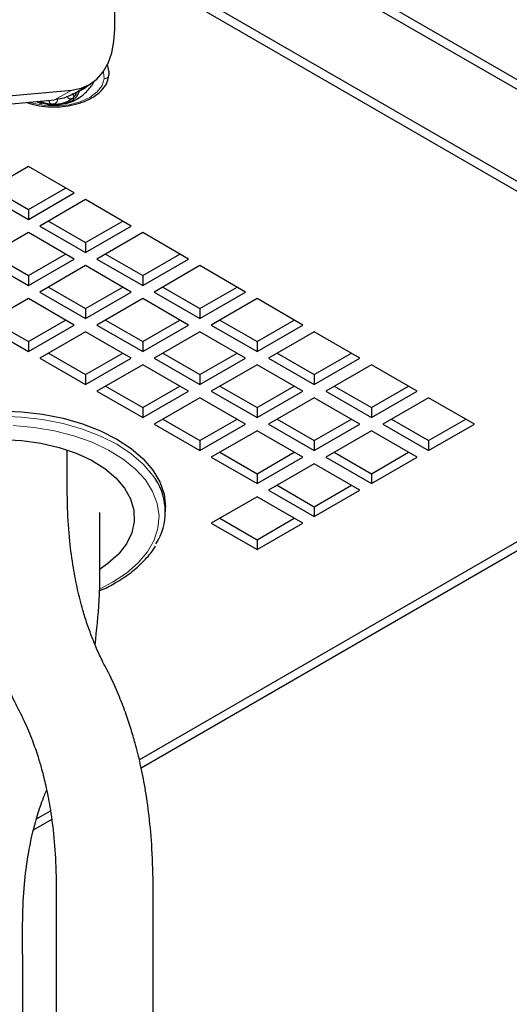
# Model space of a CAD drawing. Header units: millimetres. Extents: x 5 to 418, y 2 to 292.
# Tile 19 of 32: x 367 to 379, y 103 to 127. Entities that reach past the tile are written whole.
import ezdxf

# ---------------------------------------------------------------- set-up
doc = ezdxf.new("R2010")
doc.units = ezdxf.units.MM

msp = doc.modelspace()

# ---------------------------------------------------------------- linework, layer by layer
at = {"color": 7, "linetype": 'Continuous', "lineweight": 25}
for p, q in [((387.5503, 121.0543), (365.63, 133.7086)), ((387.3382, 120.9318), (365.4179, 133.5861)), ((369.6181, 126.9122), (369.6181, 130.0672)), ((386.3624, 119.2253), (371.5131, 127.7976)), ((386.3624, 118.9804), (371.5131, 127.5526)), ((365.3755, 125.1186), (368.5574, 125.4031)), ((368.5724, 125.2938), (368.9967, 125.5387)), ((368.7349, 125.3876), (368.7341, 125.3614)), ((364.9512, 124.8737), (368.1332, 125.1582)), ((367.4826, 123.5114), (366.3513, 122.8583)), ((368.614, 122.8583), (367.4826, 123.5114)), ((366.5634, 122.9808), (367.4826, 122.4501)), ((367.4826, 122.4501), (368.4018, 122.9808)), ((366.3513, 122.8583), (367.4826, 122.2052)), ((367.4826, 122.2052), (368.614, 122.8583)), ((368.8969, 122.695), (367.7655, 122.0419)), ((370.0282, 122.0419), (368.8969, 122.695)), ((367.4826, 122.4501), (367.4826, 122.2052)), ((367.7655, 122.0419), (368.8969, 121.3888)), ((367.9777, 122.1644), (368.8969, 121.6337)), ((368.8969, 121.6337), (369.8161, 122.1644)), ((368.8969, 121.3888), (370.0282, 122.0419)), ((367.4826, 121.8786), (366.3513, 121.2255)), ((368.614, 121.2255), (367.4826, 121.8786)), ((370.3111, 121.8786), (369.1797, 121.2255)), ((371.4424, 121.2255), (370.3111, 121.8786)), ((368.8969, 121.6337), (368.8969, 121.3888)), ((366.3513, 121.2255), (367.4826, 120.5724)), ((366.5634, 121.348), (367.4826, 120.8173)), ((367.4826, 120.8173), (368.4018, 121.348)), ((367.4826, 120.5724), (368.614, 121.2255)), ((369.1797, 121.2255), (370.3111, 120.5724)), ((369.3919, 121.348), (370.3111, 120.8173)), ((370.3111, 120.8173), (371.2303, 121.348)), ((370.3111, 120.5724), (371.4424, 121.2255)), ((368.8969, 121.0622), (367.7655, 120.4091)), ((370.0282, 120.4091), (368.8969, 121.0622)), ((371.7253, 121.0622), (370.5939, 120.4091)), ((372.8567, 120.4091), (371.7253, 121.0622)), ((367.4826, 120.8173), (367.4826, 120.5724)), ((370.3111, 120.8173), (370.3111, 120.5724)), ((367.9777, 120.5316), (368.8969, 120.0009)), ((368.8969, 120.0009), (369.8161, 120.5316)), ((370.8061, 120.5316), (371.7253, 120.0009)), ((371.7253, 120.0009), (372.6445, 120.5316)), ((367.7655, 120.4091), (368.8969, 119.7559)), ((368.8969, 119.7559), (370.0282, 120.4091)), ((370.5939, 120.4091), (371.7253, 119.7559)), ((371.7253, 119.7559), (372.8567, 120.4091)), ((367.4826, 120.2458), (366.3513, 119.5927)), ((368.614, 119.5927), (367.4826, 120.2458)), ((370.3111, 120.2458), (369.1797, 119.5927)), ((371.4424, 119.5927), (370.3111, 120.2458)), ((373.1395, 120.2458), (372.0081, 119.5927)), ((374.2709, 119.5927), (373.1395, 120.2458)), ((368.8969, 120.0009), (368.8969, 119.7559)), ((371.7253, 120.0009), (371.7253, 119.7559)), ((366.3513, 119.5927), (367.4826, 118.9395)), ((366.5634, 119.7151), (367.4826, 119.1845)), ((367.4826, 119.1845), (368.4018, 119.7151)), ((367.4826, 118.9395), (368.614, 119.5927)), ((369.1797, 119.5927), (370.3111, 118.9395)), ((369.3919, 119.7151), (370.3111, 119.1845)), ((370.3111, 119.1845), (371.2303, 119.7151)), ((370.3111, 118.9395), (371.4424, 119.5927)), ((372.0081, 119.5927), (373.1395, 118.9395)), ((372.2203, 119.7151), (373.1395, 119.1845)), ((373.1395, 119.1845), (374.0587, 119.7151)), ((373.1395, 118.9395), (374.2709, 119.5927)), ((368.8969, 119.4294), (367.7655, 118.7763)), ((370.0282, 118.7763), (368.8969, 119.4294)), ((371.7253, 119.4294), (370.5939, 118.7763)), ((372.8567, 118.7763), (371.7253, 119.4294)), ((374.5537, 119.4294), (373.4223, 118.7763)), ((375.6851, 118.7763), (374.5537, 119.4294)), ((367.4826, 119.1845), (367.4826, 118.9395)), ((370.3111, 119.1845), (370.3111, 118.9395)), ((373.1395, 119.1845), (373.1395, 118.9395)), ((367.9777, 118.8987), (368.8969, 118.3681)), ((368.8969, 118.3681), (369.8161, 118.8987)), ((370.8061, 118.8987), (371.7253, 118.3681)), ((371.7253, 118.3681), (372.6445, 118.8987)), ((373.6345, 118.8987), (374.5537, 118.3681)), ((374.5537, 118.3681), (375.4729, 118.8987)), ((367.7655, 118.7763), (368.8969, 118.1231)), ((368.8969, 118.1231), (370.0282, 118.7763)), ((370.3111, 118.613), (369.1797, 117.9598)), ((370.2709, 108.6461), (387.7553, 118.7396)), ((371.4424, 117.9598), (370.3111, 118.613)), ((370.5939, 118.7763), (371.7253, 118.1231)), ((371.7253, 118.1231), (372.8567, 118.7763)), ((373.1395, 118.613), (372.0081, 117.9598)), ((374.2709, 117.9598), (373.1395, 118.613)), ((373.4223, 118.7763), (374.5537, 118.1231)), ((374.5537, 118.1231), (375.6851, 118.7763)), ((375.9679, 118.613), (374.8366, 117.9598)), ((377.0993, 117.9598), (375.9679, 118.613)), ((368.8969, 118.3681), (368.8969, 118.1231)), ((371.7253, 118.3681), (371.7253, 118.1231)), ((374.5537, 118.3681), (374.5537, 118.1231)), ((369.3919, 118.0823), (370.3111, 117.5517)), ((370.2255, 108.8483), (386.3624, 118.1639)), ((370.3111, 117.5517), (371.2303, 118.0823)), ((372.2203, 118.0823), (373.1395, 117.5517)), ((373.1395, 117.5517), (374.0587, 118.0823)), ((375.0487, 118.0823), (375.9679, 117.5517)), ((375.9679, 117.5517), (376.8871, 118.0823)), ((369.1797, 117.9598), (370.3111, 117.3067)), ((370.3111, 117.3067), (371.4424, 117.9598)), ((372.0081, 117.9598), (373.1395, 117.3067)), ((373.1395, 117.3067), (374.2709, 117.9598)), ((374.8366, 117.9598), (375.9679, 117.3067)), ((375.9679, 117.3067), (377.0993, 117.9598)), ((371.7253, 117.7966), (370.5939, 117.1434)), ((372.8567, 117.1434), (371.7253, 117.7966)), ((374.5537, 117.7966), (373.4223, 117.1434)), ((375.6851, 117.1434), (374.5537, 117.7966)), ((377.3821, 117.7966), (376.2508, 117.1434)), ((378.5135, 117.1434), (377.3821, 117.7966)), ((370.3111, 117.5517), (370.3111, 117.3067)), ((373.1395, 117.5517), (373.1395, 117.3067)), ((375.9679, 117.5517), (375.9679, 117.3067)), ((370.5939, 117.1434), (371.7253, 116.4903)), ((370.8061, 117.2659), (371.7253, 116.7353)), ((371.7253, 116.7353), (372.6445, 117.2659)), ((371.7253, 116.4903), (372.8567, 117.1434)), ((373.4223, 117.1434), (374.5537, 116.4903)), ((373.6345, 117.2659), (374.5537, 116.7353)), ((374.5537, 116.7353), (375.4729, 117.2659)), ((374.5537, 116.4903), (375.6851, 117.1434)), ((376.2508, 117.1434), (377.3821, 116.4903)), ((376.4629, 117.2659), (377.3821, 116.7353)), ((377.3821, 116.7353), (378.3013, 117.2659)), ((377.3821, 116.4903), (378.5135, 117.1434)), ((373.1395, 116.9802), (372.0081, 116.327)), ((374.2709, 116.327), (373.1395, 116.9802)), ((375.9679, 116.9802), (374.8366, 116.327)), ((377.0993, 116.327), (375.9679, 116.9802)), ((371.7253, 116.7353), (371.7253, 116.4903)), ((374.5537, 116.7353), (374.5537, 116.4903)), ((377.3821, 116.7353), (377.3821, 116.4903)), ((372.2203, 116.4495), (373.1395, 115.9189)), ((373.1395, 115.9189), (374.0587, 116.4495)), ((375.0487, 116.4495), (375.9679, 115.9189)), ((375.9679, 115.9189), (376.8871, 116.4495)), ((372.0081, 116.327), (373.1395, 115.6739)), ((373.1395, 115.6739), (374.2709, 116.327)), ((374.5537, 116.1637), (373.4223, 115.5106)), ((375.6851, 115.5106), (374.5537, 116.1637)), ((374.8366, 116.327), (375.9679, 115.6739)), ((375.9679, 115.6739), (377.0993, 116.327)), ((373.1395, 115.9189), (373.1395, 115.6739)), ((375.9679, 115.9189), (375.9679, 115.6739)), ((373.6345, 115.6331), (374.5537, 115.1025)), ((374.5537, 115.1025), (375.4729, 115.6331)), ((373.4223, 115.5106), (374.5537, 114.8575)), ((374.5537, 114.8575), (375.6851, 115.5106)), ((373.1395, 115.3473), (372.0081, 114.6942)), ((374.2709, 114.6942), (373.1395, 115.3473)), ((370.8755, 114.9718), (370.8755, 115.1024)), ((374.5537, 115.1025), (374.5537, 114.8575)), ((372.0081, 114.6942), (373.1395, 114.0411)), ((372.2203, 114.8167), (373.1395, 114.286)), ((373.1395, 114.286), (374.0587, 114.8167)), ((373.1395, 114.0411), (374.2709, 114.6942)), ((373.1395, 114.286), (373.1395, 114.0411)), ((367.6102, 107.1101), (368.0575, 107.3683)), ((367.6859, 107.3822), (368.0287, 107.5801))]:
    msp.add_line(p, q, dxfattribs=at)
at = {"color": 7, "linetype": 'Continuous', "lineweight": 18}
for p, q in [((387.9453, 120.5813), (370.9616, 130.3858)), ((369.3375, 125.8567), (369.3572, 125.6845)), ((368.1332, 125.1582), (368.5574, 125.4031)), ((368.2018, 125.1663), (368.2018, 125.1391)), ((368.4562, 125.2364), (368.4562, 125.2134)), ((369.5615, 113.2328), (369.2598, 113.0757))]:
    msp.add_line(p, q, dxfattribs=at)
at = {"color": 7, "linetype": 'Continuous', "lineweight": 25, "flags": 128}
for points in [[(368.5574, 125.4031), (368.7882, 125.4479), (368.9968, 125.5388), (369.1797, 125.6741), (369.3339, 125.8515), (369.4566, 126.068), (369.5458, 126.32), (369.6, 126.603), (369.6181, 126.9122)], [(369.0978, 125.6056), (369.0616, 125.531), (369.0422, 125.5019)], [(368.7341, 125.3614), (368.6854, 125.2411), (368.5685, 125.1377), (368.3973, 125.0636), (368.1925, 125.0278), (367.9789, 125.0346), (367.7822, 125.0832), (367.7013, 125.1196)], [(368.5724, 125.2938), (368.3639, 125.203), (368.1332, 125.1582)], [(366.7755, 117.4693), (367.3107, 117.449), (367.8367, 117.3886), (368.3445, 117.2891), (368.8255, 117.1522), (369.2715, 116.9802), (369.6747, 116.7761), (370.0283, 116.5433), (370.3262, 116.2859), (370.5634, 116.0082), (370.7358, 115.715), (370.8405, 115.4114), (370.8755, 115.1024)], [(366.8364, 116.7632), (367.3205, 116.7376), (367.793, 116.6716), (368.2438, 116.5665), (368.6633, 116.4247), (369.0426, 116.2492), (369.3736, 116.0436), (369.6492, 115.8124), (369.8636, 115.5605), (370.0121, 115.2933), (370.0917, 115.0164), (370.1005, 114.7358), (370.0385, 114.4575), (369.907, 114.1873), (369.7087, 113.9311), (369.448, 113.6942), (369.2553, 113.5581)]]:
    msp.add_lwpolyline(points, dxfattribs=at)
at = {"color": 7, "linetype": 'Continuous', "lineweight": 18, "flags": 128}
for points in [[(369.3572, 125.6845), (369.3049, 125.5146), (369.1837, 125.3569), (369.0006, 125.2205), (368.7663, 125.1133), (368.4944, 125.0416), (368.2007, 125.0096), (367.9022, 125.019), (367.6163, 125.0695), (367.5048, 125.102)], [(362.9201, 115.777), (362.9876, 115.8775), (363.2248, 116.1552), (363.5228, 116.4126), (363.8764, 116.6454), (364.2796, 116.8495), (364.7255, 117.0215), (365.2065, 117.1585), (365.7144, 117.258), (366.2404, 117.3184), (366.7755, 117.3386), (367.3107, 117.3184), (367.8367, 117.258), (368.3445, 117.1585), (368.8255, 117.0215), (369.2715, 116.8495), (369.6747, 116.6454), (370.0283, 116.4126), (370.3262, 116.1552), (370.5634, 115.8775), (370.6255, 115.7857)], [(367.1044, 117.1077), (367.6247, 117.0622), (368.13, 116.977), (368.611, 116.8537), (369.0593, 116.6946), (369.4669, 116.5023), (369.8264, 116.2804), (370.1315, 116.0328), (370.3767, 115.7639), (370.5576, 115.4786), (370.6711, 115.1819), (370.715, 114.8791), (370.6886, 114.5757), (370.5924, 114.2769), (370.4281, 113.9883), (370.1986, 113.7149), (369.908, 113.4615), (369.5615, 113.2328), (369.5615, 113.2328)]]:
    msp.add_lwpolyline(points, dxfattribs=at)
at = {"color": 7, "linetype": 'Continuous', "lineweight": 25}
for centre, radius, start, end in [((368.1032, 125.8857), 0.8277, 246.5913, 268.96598), ((368.1433, 125.7977), 0.7416, 265.74722, 306.83686), ((368.4303, 125.3994), 0.251, 308.9119, 349.63158), ((369.3971, 114.9722), 1.4733, 327.50594, 33.51594)]:
    msp.add_arc(centre, radius, start, end, dxfattribs=at)
for points, knots in [([(369.4766, 125.7712), (369.4783, 125.8077), (369.4825, 125.8981), (369.451, 125.9835), (369.4322, 126.0343)], [0, 0, 0, 0, 0.4041215, 1, 1, 1, 1]), ([(367.4499, 125.0971), (367.4811, 125.085), (367.6006, 125.0389), (367.8245, 125.0008), (368.1128, 124.9793), (368.4025, 124.9977), (368.6798, 125.0517), (368.9334, 125.141), (369.1533, 125.2635), (369.3265, 125.4175), (369.4422, 125.5907), (369.466, 125.7157), (369.4766, 125.7712)], [0, 0, 0, 0, 0.0421649, 0.161318, 0.2838783, 0.4064844, 0.5257996, 0.6389655, 0.7441266, 0.840799, 0.9293877, 1, 1, 1, 1]), ([(368.3959, 125.0709), (368.4286, 125.0768), (368.5287, 125.0948), (368.6772, 125.1708), (368.8721, 125.2999), (368.9788, 125.4269), (369.0445, 125.5052)], [0, 0, 0, 0, 0.12470869, 0.38111094, 0.61848081, 1, 1, 1, 1]), ([(367.6885, 125.1184), (367.7079, 125.108), (367.7477, 125.0866), (367.792, 125.0784), (367.8147, 125.0742)], [0, 0, 0, 0, 0.4889091, 1, 1, 1, 1]), ([(367.9842, 125.146), (367.9873, 125.1347), (367.9937, 125.1117), (368.0174, 125.0833), (368.0499, 125.063), (368.0753, 125.0598), (368.0883, 125.0581)], [0, 0, 0, 0, 0.2382042, 0.4819306, 0.7362581, 1, 1, 1, 1]), ([(368.0883, 125.0581), (368.1014, 125.059), (368.1273, 125.0607), (368.1617, 125.0788), (368.1885, 125.1053), (368.1974, 125.1279), (368.2018, 125.1391)], [0, 0, 0, 0, 0.2614815, 0.5161976, 0.7610959, 1, 1, 1, 1]), ([(368.4562, 125.2134), (368.4675, 125.207), (368.4897, 125.1943), (368.5258, 125.1863), (368.5609, 125.1872), (368.5793, 125.1987), (368.5879, 125.2041)], [0, 0, 0, 0, 0.2770278, 0.5428748, 0.7857891, 1, 1, 1, 1]), ([(368.5879, 125.2041), (368.594, 125.2115), (368.6064, 125.2266), (368.607, 125.2584), (368.5964, 125.29), (368.5826, 125.3089), (368.5754, 125.3188)], [0, 0, 0, 0, 0.2199346, 0.4509493, 0.7111435, 1, 1, 1, 1]), ([(366.0473, 116.702), (366.0474, 116.4302), (366.0476, 115.7684), (366.0521, 114.7715), (366.1399, 113.7736), (366.2672, 112.9496), (366.4103, 112.2956), (366.5475, 111.7958), (366.6686, 111.4177), (366.783, 111.0981), (366.9281, 110.731), (367.1271, 110.2946), (367.3844, 109.8167), (367.576, 109.3498), (367.7143, 108.9502), (367.8229, 108.5806), (367.9246, 108.1707), (368.0279, 107.6401), (368.1174, 106.9725), (368.1762, 106.1487), (368.171, 105.1626), (368.1715, 103.0812), (368.1688, 100.0126), (368.169, 97.0465), (368.169, 95.4476), (368.169, 95.1663)], [0, 0, 0, 0, 0.0373152, 0.0908363, 0.1367394, 0.1746512, 0.2052065, 0.2285723, 0.2457529, 0.2596845, 0.27516, 0.2999069, 0.3254669, 0.3495962, 0.3690678, 0.3834862, 0.4024613, 0.4270107, 0.457633, 0.4948531, 0.5402588, 0.592911, 0.7805553, 0.9613909, 1, 1, 1, 1]), ([(370.569, 95.0252), (370.569, 95.2158), (370.569, 95.9925), (370.5689, 97.3599), (370.5691, 99.1344), (370.5686, 100.939), (370.5703, 102.7893), (370.563, 104.6975), (370.5821, 106.2639), (370.4805, 107.4236), (370.3796, 108.124), (370.2608, 108.723), (370.1397, 109.209), (370.0152, 109.6331), (369.8804, 110.0343), (369.711, 110.4696), (369.5179, 110.9003), (369.3116, 111.2861), (369.1558, 111.628), (369.0354, 111.9261), (368.9284, 112.2262), (368.8133, 112.5964), (368.6957, 113.0591), (368.5852, 113.6299), (368.4968, 114.2983), (368.4403, 115.1155), (368.4462, 115.8594), (368.4462, 116.334), (368.4462, 116.4824)], [0, 0, 0, 0, 0.0262498, 0.1069826, 0.1883485, 0.2706693, 0.3555487, 0.4432003, 0.5335765, 0.5710741, 0.603426, 0.6309996, 0.6551485, 0.6723915, 0.6918657, 0.7134329, 0.7367032, 0.756839, 0.7736658, 0.7884256, 0.8011067, 0.8175468, 0.841806, 0.8668266, 0.8975851, 0.9346216, 0.979552, 1, 1, 1, 1]), ([(369.1333, 111.6896), (369.1741, 112.0526), (369.2621, 112.8367), (369.251, 113.9305), (369.2527, 114.6577), (369.2534, 114.9615)], [0, 0, 0, 0, 0.3341328, 0.7217228, 1, 1, 1, 1]), ([(369.2384, 113.0242), (369.2631, 113.0341), (369.4027, 113.0897), (369.5994, 113.1977), (369.8806, 113.3693), (370.1482, 113.5671), (370.4117, 113.833), (370.572, 114.0212), (370.6247, 114.1271), (370.6251, 114.1281)], [0, 0, 0, 0, 0.0443401, 0.2504977, 0.3727181, 0.5942907, 0.8026326, 0.9982855, 1, 1, 1, 1]), ([(367.3446, 95.3536), (367.3446, 95.6768), (367.3446, 96.6776), (367.3444, 98.3865), (367.3451, 100.5222), (367.3427, 102.3486), (367.3466, 103.8232), (367.3337, 104.8378), (367.3722, 105.725), (367.4647, 106.4459), (367.5829, 107.0332), (367.7211, 107.5244), (367.8359, 107.8669), (367.9166, 108.0478), (367.9353, 108.0896)], [0, 0, 0, 0, 0.0756826, 0.2343629, 0.4001986, 0.5758531, 0.662064, 0.7455383, 0.813453, 0.8698152, 0.9155784, 0.9536168, 0.989285, 1, 1, 1, 1])]:
    msp.add_open_spline(points, degree=3, knots=knots, dxfattribs=at)
at = {"color": 7, "linetype": 'Continuous', "lineweight": 18}
for points, knots in [([(369.3572, 125.6845), (369.3727, 125.6855), (369.403, 125.6872), (369.4423, 125.7078), (369.4699, 125.7372), (369.4736, 125.7611), (369.4752, 125.7714)], [0, 0, 0, 0, 0.286901, 0.5581377, 0.8088779, 1, 1, 1, 1]), ([(368.9587, 125.5168), (368.956, 125.5137), (368.8951, 125.4458), (368.8127, 125.4026), (368.7341, 125.3614)], [0, 0, 0, 0, 0.0454253, 1, 1, 1, 1])]:
    msp.add_open_spline(points, degree=3, knots=knots, dxfattribs=at)

doc.saveas('drawing.dxf')
